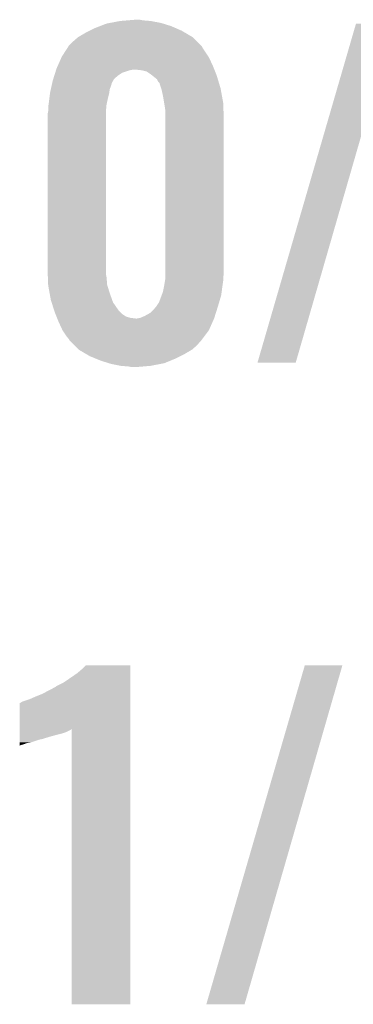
# Model space of a CAD drawing. Extents: x -9 to 122, y -9 to 65.
# Tile 211 of 256: x 105.8 to 107.1, y 15.57 to 19.43. Entities that reach past the tile are written whole.
import ezdxf

# ---------------------------------------------------------------- set-up
doc = ezdxf.new("R2010")
doc.units = 0
doc.layers.add('CLICKER_4_FOR_R7FA4M2A_V100_GTO', color=12, linetype='CONTINUOUS')

msp = doc.modelspace()

# ---------------------------------------------------------------- linework, layer by layer
at = {"layer": 'CLICKER_4_FOR_R7FA4M2A_V100_GTO'}
for points in [[(106.110314, 19.40306), (106.136442, 19.41322), (106.39044, 19.40306), (106.35793, 19.41322)], [(106.136442, 19.41322), (106.149776, 19.41576), (106.35793, 19.41322), (106.349802, 19.41576)], [(106.149776, 19.41576), (106.18978, 19.42338), (106.349802, 19.41576), (106.309162, 19.42338)], [(106.18978, 19.42338), (106.220258, 19.42592), (106.309162, 19.42338), (106.27868, 19.42592)], [(106.220258, 19.42592), (106.250738, 19.42846), (106.27868, 19.42592), (106.265982, 19.42846)], [(106.728266, 18.084828), (107.114348, 19.413192), (106.87811, 18.084828), (107.261654, 19.413192)], [(106.024682, 19.359882), (106.05516, 19.37766), (106.474256, 19.359882), (106.444034, 19.37766)], [(106.05516, 19.37766), (106.0704, 19.38528), (106.444034, 19.37766), (106.43108, 19.38528)], [(106.0704, 19.38528), (106.09072, 19.39544), (106.43108, 19.38528), (106.407858, 19.39544)], [(106.09072, 19.39544), (106.110314, 19.40306), (106.407858, 19.39544), (106.39044, 19.40306)], [(105.989122, 19.326862), (106.00436, 19.3421), (106.507278, 19.326862), (106.49204, 19.3421)], [(106.00436, 19.3421), (106.024676, 19.359878), (106.49204, 19.3421), (106.474262, 19.359878)], [(106.024676, 19.359878), (106.024682, 19.359882), (106.474262, 19.359878), (106.474256, 19.359882)], [(105.961182, 19.28368), (105.984188, 19.319238), (106.536068, 19.28368), (106.512362, 19.319238)], [(105.984188, 19.319238), (105.987474, 19.324316), (106.512362, 19.319238), (106.509822, 19.324316)], [(105.987474, 19.324316), (105.989122, 19.326862), (106.509822, 19.324316), (106.507278, 19.326862)], [(105.945376, 19.24812), (105.960052, 19.28114), (106.553, 19.24812), (106.53776, 19.28114)], [(105.960052, 19.28114), (105.961182, 19.28368), (106.53776, 19.28114), (106.536068, 19.28368)], [(105.932036, 19.21002), (105.935244, 19.22018), (106.18216, 19.21002), (106.1974, 19.22018)], [(105.935244, 19.22018), (105.938452, 19.23034), (106.1974, 19.22018), (106.227882, 19.23034)], [(105.938452, 19.23034), (105.939254, 19.23288), (106.227882, 19.23034), (106.240582, 19.23288)], [(105.939254, 19.23288), (105.94086, 19.23796), (106.559098, 19.23288), (106.557066, 19.23796)], [(105.94086, 19.23796), (105.945376, 19.24812), (106.557066, 19.23796), (106.553, 19.24812)], [(106.2736, 19.23034), (106.250738, 19.23288), (106.560114, 19.23034), (106.559098, 19.23288)], [(106.293924, 19.225258), (106.2736, 19.23034), (106.562146, 19.225258), (106.560114, 19.23034)], [(106.30916, 19.2151), (106.293924, 19.225258), (106.56621, 19.2151), (106.562146, 19.225258)], [(106.315508, 19.210022), (106.30916, 19.2151), (106.56824, 19.210022), (106.56621, 19.2151)], [(105.921104, 19.169378), (105.922798, 19.177004), (106.15422, 19.169378), (106.15676, 19.177004)], [(105.922798, 19.177004), (105.923362, 19.179544), (106.15676, 19.177004), (106.156762, 19.179544)], [(105.923362, 19.179544), (105.92562, 19.189698), (106.156762, 19.179544), (106.162566, 19.189698)], [(105.92562, 19.189698), (105.928026, 19.19732), (106.162566, 19.189698), (106.166924, 19.19732)], [(105.928026, 19.19732), (105.932036, 19.21002), (106.166924, 19.19732), (106.18216, 19.21002)], [(106.334562, 19.194776), (106.315508, 19.210022), (106.572814, 19.194776), (106.56824, 19.210022)], [(106.339642, 19.18462), (106.334562, 19.194776), (106.575862, 19.18462), (106.572814, 19.194776)], [(106.34472, 19.179534), (106.339642, 19.18462), (106.577388, 19.179534), (106.575862, 19.18462)], [(106.344722, 19.176998), (106.34472, 19.179534), (106.578148, 19.176998), (106.577388, 19.179534)], [(106.350648, 19.15922), (106.344722, 19.176998), (106.58348, 19.15922), (106.578148, 19.176998)], [(105.912284, 19.11858), (105.914824, 19.138902), (106.14152, 19.11858), (106.1466, 19.138902)], [(105.914824, 19.138902), (105.91546, 19.143978), (106.1466, 19.138902), (106.147324, 19.143978)], [(105.91546, 19.143978), (105.918282, 19.156682), (106.147324, 19.143978), (106.149142, 19.156682)], [(105.918282, 19.156682), (105.921104, 19.169378), (106.149142, 19.156682), (106.15422, 19.169378)], [(106.35234, 19.154138), (106.350648, 19.15922), (106.584404, 19.154138), (106.58348, 19.15922)], [(106.35742, 19.13128), (106.35234, 19.154138), (106.58856, 19.13128), (106.584404, 19.154138)], [(105.90929, 19.09572), (105.91038, 19.10334), (106.13644, 19.09572), (106.138132, 19.10334)], [(105.91038, 19.10334), (105.912284, 19.11858), (106.138132, 19.10334), (106.14152, 19.11858)], [(106.362078, 19.103338), (106.35742, 19.13128), (106.59364, 19.103338), (106.58856, 19.13128)], [(106.36504, 19.08556), (106.362078, 19.103338), (106.594352, 19.08556), (106.59364, 19.103338)], [(105.9053, 19.057622), (105.90733, 19.06778), (106.1339, 19.057622), (106.1339, 19.06778)], [(105.90733, 19.06778), (105.90784, 19.070322), (106.1339, 19.06778), (106.13413, 19.070322)], [(105.90784, 19.08556), (105.90929, 19.09572), (106.135516, 19.08556), (106.13644, 19.09572)], [(105.90784, 19.070322), (105.90784, 19.08556), (106.13413, 19.070322), (106.135516, 19.08556)], [(106.36758, 19.067778), (106.36504, 19.08556), (106.595064, 19.067778), (106.594352, 19.08556)], [(106.36758, 19.03984), (106.36758, 19.067778), (106.59618, 19.03984), (106.595064, 19.067778)], [(105.9053, 18.45056), (105.9053, 19.057622), (106.1339, 18.45056), (106.1339, 19.057622)], [(106.36758, 18.430238), (106.36758, 19.03984), (106.59618, 18.430238), (106.59618, 19.03984)], [(105.906012, 18.432782), (105.9053, 18.45056), (106.1339, 18.432782), (106.1339, 18.45056)], [(105.90652, 18.420082), (105.906012, 18.432782), (106.13644, 18.420082), (106.1339, 18.432782)], [(105.90774, 18.389602), (105.90652, 18.420082), (106.13898, 18.389602), (106.13644, 18.420082)], [(106.3625, 18.38706), (106.365462, 18.40484), (106.5911, 18.38706), (106.59364, 18.40484)], [(106.365462, 18.40484), (106.36758, 18.417538), (106.59364, 18.40484), (106.59364, 18.417538)], [(106.36758, 18.420078), (106.36758, 18.430238), (106.59364, 18.420078), (106.59618, 18.430238)], [(106.36758, 18.417538), (106.36758, 18.420078), (106.59364, 18.417538), (106.59364, 18.420078)], [(105.90784, 18.387062), (105.90774, 18.389602), (106.139762, 18.387062), (106.13898, 18.389602)], [(105.913382, 18.35658), (105.90784, 18.387062), (106.14914, 18.35658), (106.139762, 18.387062)], [(106.357418, 18.361658), (106.3625, 18.38706), (106.587712, 18.361658), (106.5911, 18.38706)], [(105.918, 18.33118), (105.913382, 18.35658), (106.158212, 18.33118), (106.14914, 18.35658)], [(105.921208, 18.321022), (105.918, 18.33118), (106.16184, 18.321022), (106.158212, 18.33118)], [(106.342178, 18.321018), (106.352654, 18.348958), (106.5778, 18.321018), (106.58602, 18.348958)], [(106.352654, 18.348958), (106.357418, 18.361658), (106.58602, 18.348958), (106.587712, 18.361658)], [(105.931636, 18.288), (105.921208, 18.321022), (106.1847, 18.288), (106.16184, 18.321022)], [(106.309158, 18.280378), (106.319322, 18.290542), (106.565298, 18.280378), (106.568508, 18.290542)], [(106.319322, 18.290542), (106.33202, 18.30578), (106.568508, 18.290542), (106.57332, 18.30578)], [(106.33202, 18.30578), (106.342178, 18.321018), (106.57332, 18.30578), (106.5778, 18.321018)], [(105.93324, 18.282918), (105.931636, 18.288), (106.189782, 18.282918), (106.1847, 18.288)], [(105.936288, 18.275302), (105.93324, 18.282918), (106.197398, 18.275302), (106.189782, 18.282918)], [(105.940352, 18.265142), (105.936288, 18.275302), (106.212636, 18.265142), (106.197398, 18.275302)], [(105.942384, 18.26006), (105.940352, 18.265142), (106.230418, 18.26006), (106.212636, 18.265142)], [(105.9434, 18.25752), (105.942384, 18.26006), (106.25074, 18.25752), (106.230418, 18.26006)], [(105.94848, 18.24482), (105.9434, 18.25752), (106.552434, 18.24482), (106.55808, 18.25752)], [(106.255818, 18.25752), (106.268518, 18.26006), (106.55808, 18.25752), (106.558882, 18.26006)], [(106.268518, 18.26006), (106.2863, 18.26768), (106.558882, 18.26006), (106.561288, 18.26768)], [(106.2863, 18.26768), (106.309158, 18.280378), (106.561288, 18.26768), (106.565298, 18.280378)], [(105.96372, 18.2118), (105.94848, 18.24482), (106.537758, 18.2118), (106.552434, 18.24482)], [(105.97896, 18.18894), (105.96372, 18.2118), (106.520612, 18.18894), (106.537758, 18.2118)], [(105.98912, 18.17624), (105.97896, 18.18894), (106.511088, 18.17624), (106.520612, 18.18894)], [(105.991658, 18.171164), (105.98912, 18.17624), (106.50728, 18.171164), (106.511088, 18.17624)], [(105.991662, 18.17116), (105.991658, 18.171164), (106.507278, 18.17116), (106.50728, 18.171164)], [(105.996744, 18.166078), (105.991662, 18.17116), (106.502198, 18.166078), (106.507278, 18.17116)], [(106.009444, 18.153378), (105.996744, 18.166078), (106.49204, 18.153378), (106.502198, 18.166078)], [(106.027218, 18.135602), (106.009444, 18.153378), (106.471722, 18.135602), (106.49204, 18.153378)], [(106.027226, 18.135598), (106.027218, 18.135602), (106.471718, 18.135598), (106.471722, 18.135602)], [(106.057446, 18.11782), (106.027226, 18.135598), (106.44124, 18.11782), (106.471718, 18.135598)], [(106.070398, 18.1102), (106.057446, 18.11782), (106.426, 18.1102), (106.44124, 18.11782)], [(106.095072, 18.10004), (106.070398, 18.1102), (106.40568, 18.10004), (106.426, 18.1102)], [(106.11358, 18.092418), (106.095072, 18.10004), (106.387168, 18.092418), (106.40568, 18.10004)], [(106.14609, 18.08226), (106.11358, 18.092418), (106.362498, 18.08226), (106.387168, 18.092418)], [(106.154218, 18.07972), (106.14609, 18.08226), (106.349162, 18.07972), (106.362498, 18.08226)], [(106.192318, 18.0721), (106.154218, 18.07972), (106.30916, 18.0721), (106.349162, 18.07972)], [(106.2228, 18.06956), (106.192318, 18.0721), (106.27995, 18.06956), (106.30916, 18.0721)], [(106.235498, 18.06702), (106.2228, 18.06956), (106.250742, 18.06702), (106.27995, 18.06956)], [(106.878102, 18.0848), (106.728266, 18.084828), (106.878102, 18.0848), (106.87811, 18.084828)], [(105.9815, 16.8402), (106.022142, 16.86814), (106.230418, 16.8402), (106.230418, 16.86814)], [(106.022142, 16.86814), (106.03992, 16.883378), (106.230418, 16.86814), (106.230418, 16.883378)], [(106.03992, 16.883378), (106.055142, 16.898598), (106.230418, 16.883378), (106.23042, 16.898598)], [(106.055142, 16.898598), (106.055166, 16.89862), (106.23042, 16.898598), (106.055166, 16.89862)], [(106.527606, 15.570228), (106.913688, 16.898592), (106.67745, 15.570228), (107.060994, 16.898592)], [(106.913688, 16.898592), (106.913698, 16.89862), (107.060994, 16.898592), (106.913698, 16.89862)], [(105.940864, 16.817342), (105.966262, 16.830042), (106.230418, 16.817342), (106.230418, 16.830042)], [(105.966262, 16.830042), (105.9815, 16.8402), (106.230418, 16.830042), (106.230418, 16.8402)], [(105.85958, 16.7767), (105.884982, 16.78686), (106.230416, 16.7767), (106.230418, 16.78686)], [(105.884982, 16.78686), (105.93832, 16.814802), (106.230418, 16.78686), (106.230418, 16.814802)], [(105.93832, 16.814802), (105.940864, 16.817342), (106.230418, 16.814802), (106.230418, 16.817342)], [(105.796088, 16.649664), (105.796102, 16.7513), (106.230414, 16.649664), (106.230416, 16.7513)], [(105.796102, 16.7513), (105.798626, 16.751304), (106.230416, 16.7513), (106.230416, 16.751304)], [(105.798626, 16.751304), (105.80624, 16.75638), (106.230416, 16.751304), (106.230416, 16.75638)], [(105.80624, 16.75638), (105.836718, 16.76654), (106.230416, 16.75638), (106.230416, 16.76654)], [(105.836718, 16.76654), (105.85958, 16.7767), (106.230416, 16.76654), (106.230416, 16.7767)], [(105.796084, 16.62684), (105.796086, 16.631922), (105.9434, 16.62684), (105.96372, 16.631922)], [(105.796086, 16.644618), (105.796088, 16.649664), (105.994196, 16.644618), (105.999242, 16.649664)], [(105.796086, 16.637), (105.796086, 16.644618), (105.978958, 16.637), (105.994196, 16.644618)], [(105.796086, 16.631922), (105.796086, 16.637), (105.96372, 16.631922), (105.978958, 16.637)], [(105.99928, 15.570222), (105.999242, 16.649664), (106.230398, 15.570222), (106.230414, 16.649664)], [(105.79608, 16.59636), (105.796082, 16.60652), (105.83926, 16.59636), (105.869742, 16.60652)], [(105.79608, 16.593818), (105.79608, 16.59636), (105.824018, 16.593818), (105.83926, 16.59636)], [(105.79608, 16.58874), (105.79608, 16.593818), (105.811318, 16.58874), (105.824018, 16.593818)], [(105.796082, 16.60906), (105.796084, 16.61922), (105.882436, 16.60906), (105.91546, 16.61922)], [(105.796082, 16.60652), (105.796082, 16.60906), (105.869742, 16.60652), (105.879898, 16.60906)], [(105.796084, 16.61922), (105.796084, 16.62684), (105.91546, 16.61922), (105.9434, 16.62684)], [(105.79608, 16.5862), (105.79608, 16.58874), (105.801158, 16.5862), (105.811318, 16.58874)], [(105.79608, 16.583696), (105.79608, 16.5862), (105.79608, 16.583696), (105.801158, 16.5862)], [(106.230398, 15.5702), (105.99928, 15.570222), (106.230398, 15.5702), (106.230398, 15.570222)], [(106.677442, 15.5702), (106.527606, 15.570228), (106.677442, 15.5702), (106.67745, 15.570228)]]:
    msp.add_solid(points, dxfattribs=at)

doc.saveas('drawing.dxf')
